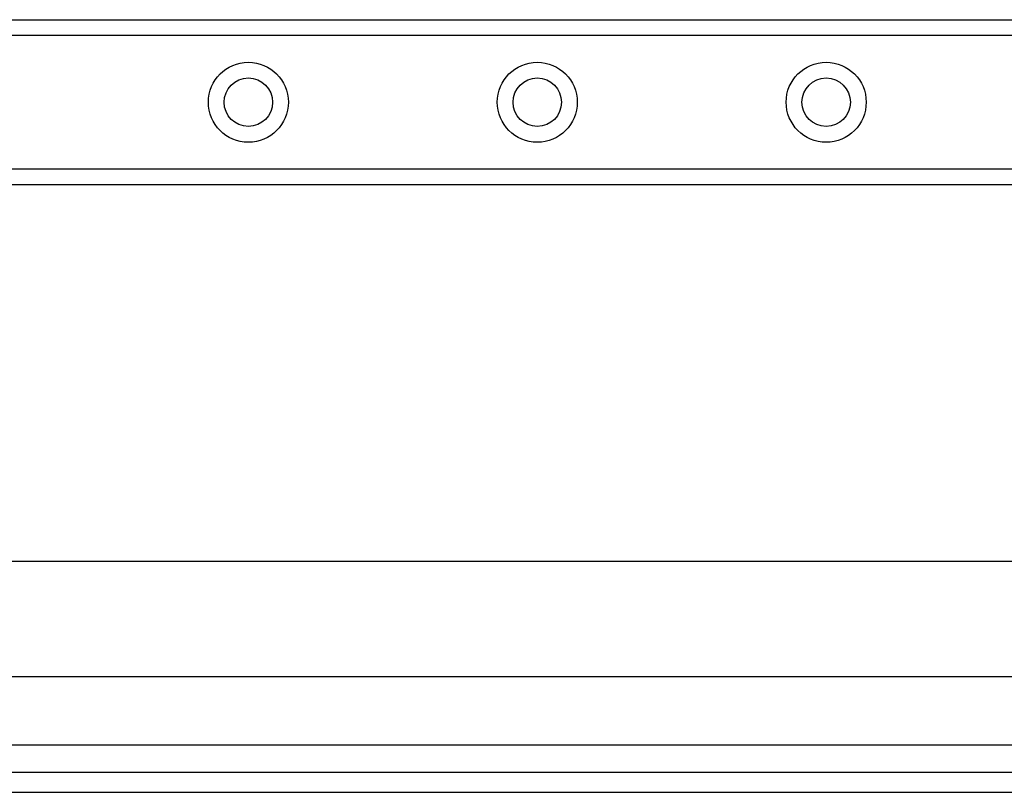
# Model space of a CAD drawing. Header units: inches. Extents: x 6 to 217, y 10 to 119.
# Tile 19 of 141: x 12.9 to 16.25, y 19.98 to 22.61. Entities that reach past the tile are written whole.
import ezdxf

# ---------------------------------------------------------------- set-up
doc = ezdxf.new("R2010")
doc.units = ezdxf.units.IN
doc.header["$MEASUREMENT"] = 0
doc.layers.add('Visible Edges(ANSI)', color=7, linetype='Continuous', lineweight=25)
doc.layers.add('Visible Tangent Edges(ANSI)', color=7, linetype='Continuous', lineweight=25)

msp = doc.modelspace()

# ---------------------------------------------------------------- linework, layer by layer
at = {"layer": 'Visible Edges(ANSI)'}
for p, q in [((9.4124, 22.6067), (39.5935, 22.6067)), ((39.5935, 22.0447), (9.4124, 22.0447)), ((8.0875, 20.7631), (40.5603, 20.7631)), ((40.5603, 20.3694), (8.0737, 20.3694)), ((41.2964, 20.0437), (5.7004, 20.0437)), ((5.7004, 19.9757), (41.2964, 19.9757))]:
    msp.add_line(p, q, dxfattribs=at)
for centre in [(13.6762, 22.3257), (14.6604, 22.3257), (15.6447, 22.3257)]:
    msp.add_circle(centre, 0.0825, dxfattribs=at)
at = {"layer": 'Visible Tangent Edges(ANSI)'}
for p, q in [((39.5935, 22.5529), (9.4124, 22.5529)), ((9.4124, 22.0986), (39.5935, 22.0986)), ((41.2964, 20.1367), (7.9467, 20.1367))]:
    msp.add_line(p, q, dxfattribs=at)
for centre in [(13.6762, 22.3257), (14.6604, 22.3257), (15.6447, 22.3257)]:
    msp.add_circle(centre, 0.1363, dxfattribs=at)

doc.saveas('drawing.dxf')
